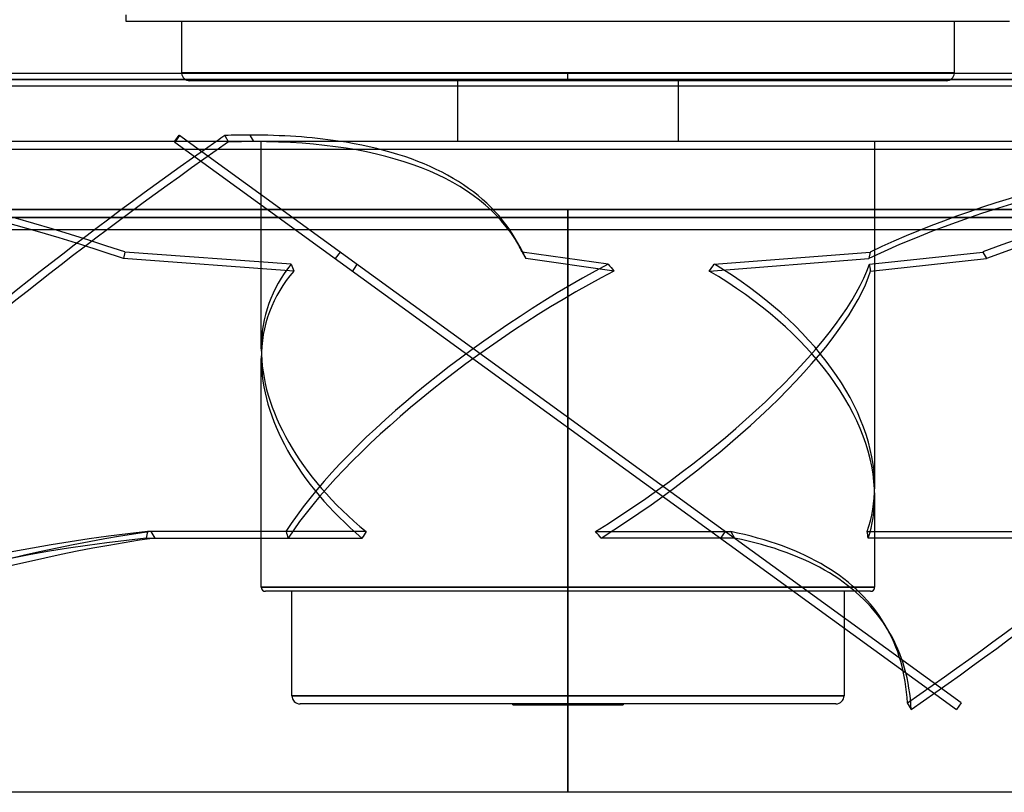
# Model space of a CAD drawing. Header units: millimetres. Extents: x -215 to 215, y -81 to 97.
# Tile 28 of 85: x -68 to 54, y -81 to 15. Entities that reach past the tile are written whole.
import ezdxf

# ---------------------------------------------------------------- set-up
doc = ezdxf.new("R2010")
doc.units = ezdxf.units.MM
doc.layers.add('MAIN-1', color=7, linetype='Continuous')
doc.layers.add('MAIN-2', color=7, linetype='Continuous')

msp = doc.modelspace()

# ---------------------------------------------------------------- linework, layer by layer
at = {"layer": 'MAIN-1'}
for p, q in [((-54.9, 14.88), (-54.9, 15.69)), ((54.9, 14.88), (-54.9, 14.88)), ((-48.04, 14.88), (-48.04, 8.5)), ((48.04, 8.5), (48.04, 14.88)), ((116.05, 7.66), (-116.05, 7.66)), ((115.34, 8.42), (-115.34, 8.42)), ((-48.04, 8.5), (0, 8.5)), ((0, 8.5), (0, 8.42)), ((0, 8.5), (48.04, 8.5)), ((-115.34, 6.89), (115.34, 6.89)), ((-13.72, 6.89), (-13.72, 0)), ((13.72, 0), (13.72, 6.89)), ((-195, 0), (195, 0)), ((-48.89, 0), (-48.35, 0.75)), ((-48.28, 0.69), (-48.78, 0)), ((-48.28, 0.69), (-48.35, 0.75)), ((-47.32, 0), (-48.28, 0.69)), ((-195, -11), (195, -11)), ((0, -11), (0, -81)), ((0, -81), (-153.5, -81)), ((153.5, -81), (0, -81))]:
    msp.add_line(p, q, dxfattribs=at)
for centre, start, end in [((-47.04, 8.5), 180, 184.6604), ((47.04, 8.5), 355.3396, 0)]:
    msp.add_arc(centre, 1, start, end, dxfattribs=at)
for centre, major_axis, start_param, end_param in [((26.65, -34.6), (-167.49, -98.45), -1.353566, -1.347186), ((-143.31, -92.48), (-136.73, -80.37), -2.610203, -2.576986), ((-143.31, -92.48), (-136.73, -80.37), -2.736713, -2.610203)]:
    msp.add_ellipse(centre, major_axis=major_axis, ratio=0.345492, start_param=start_param, end_param=end_param, dxfattribs=at)
at = {"layer": 'MAIN-2'}
for p, q in [((-116.05, 7.66), (116.05, 7.66)), ((115.05, 7.66), (-115.05, 7.66)), ((-115.05, 7.66), (115.05, 7.66)), ((0, 8.5), (-48.04, 8.5)), ((0, 7.5), (-47.04, 7.5)), ((-13.72, 7.5), (-13.72, 6.89)), ((0, 7.5), (0, 8.5)), ((48.04, 8.5), (0, 8.5)), ((0, 7.5), (0, 8.42)), ((47.04, 7.5), (0, 7.5)), ((13.72, 6.89), (13.72, 7.5)), ((-42.66, 0.69), (-42.18, -0.12)), ((-39.03, -0.06), (-39.51, 0.75)), ((-38.12, -25.82), (-38.12, 0)), ((-194, -1), (194, -1)), ((-48.94, -0.06), (-48.89, 0)), ((-48.87, -0.12), (-48.94, -0.06)), ((-48.78, 0), (-48.87, -0.12)), ((-48.87, -0.12), (48.28, -70.69)), ((48.87, -69.88), (-47.32, 0)), ((38.12, 0), (38.12, -42.94)), ((0, -8.5), (-152.5, -8.5)), ((-152.5, -8.5), (0, -8.5)), ((0, -81), (0, -8.5)), ((0, -8.5), (0, -81)), ((0, -8.5), (152.5, -8.5)), ((152.5, -8.5), (0, -8.5)), ((0, -9.5), (-153.5, -9.5)), ((-153.5, -9.5), (0, -9.5)), ((0, -9.5), (0, -11)), ((0, -81), (0, -9.5)), ((0, -9.5), (153.5, -9.5)), ((153.5, -9.5), (0, -9.5)), ((-6.11, -12.92), (-6.58, -12.11)), ((-55.07, -13.8), (-55.25, -14.6)), ((-34.08, -16.16), (-55.25, -14.6)), ((-34.41, -15.31), (-55.07, -13.8)), ((-28.33, -13.8), (-28.92, -14.6)), ((4.98, -15.31), (-5.7, -13.8)), ((-5.7, -13.8), (-5.23, -14.6)), ((5.72, -16.16), (-5.23, -14.6)), ((17.53, -16.16), (37.38, -14.6)), ((18.19, -15.31), (37.56, -13.8)), ((37.56, -13.8), (37.38, -14.6)), ((37.49, -15.31), (51.55, -13.8)), ((37.62, -16.16), (52.02, -14.6)), ((51.55, -13.8), (52.02, -14.6)), ((-38.12, -55.5), (-38.12, -27.06)), ((38.12, -44.18), (38.12, -55.5)), ((-52.27, -48.58), (-52.45, -49.39)), ((-25.1, -48.58), (-52.27, -48.58)), ((-35.05, -48.58), (-51.84, -48.58)), ((-51.84, -48.58), (-51.37, -49.39)), ((3.43, -48.58), (20.23, -48.58)), ((19.54, -48.58), (18.95, -49.39)), ((19.54, -48.58), (19.54, -48.58)), ((20.23, -48.58), (20.7, -49.39)), ((37.17, -48.58), (64.34, -48.58)), ((-52.45, -49.39), (-25.6, -49.39)), ((-51.37, -49.39), (-34.78, -49.39)), ((20.7, -49.39), (4.11, -49.39)), ((18.95, -49.39), (18.95, -49.39)), ((64.16, -49.39), (37.32, -49.39)), ((0, -55.5), (-38.12, -55.5)), ((-38.12, -55.5), (0, -55.5)), ((0, -56), (-37.62, -56)), ((-34.31, -69), (-34.31, -56)), ((38.12, -55.5), (0, -55.5)), ((0, -56), (0, -55.5)), ((0, -56), (0, -55.5)), ((0, -55.5), (38.12, -55.5)), ((37.62, -56), (0, -56)), ((34.31, -56), (34.31, -69)), ((39.9, -61.01), (39.43, -60.2)), ((0, -69), (-34.31, -69)), ((-34.31, -69), (0, -69)), ((0, -70), (0, -69)), ((0, -70), (0, -69)), ((34.31, -69), (0, -69)), ((0, -69), (34.31, -69)), ((0, -70), (-33.31, -70)), ((-6.86, -70.1), (-6.86, -70)), ((-6.86, -70.1), (6.86, -70.1)), ((33.31, -70), (0, -70)), ((6.86, -70), (6.86, -70.1)), ((42.18, -69.88), (42.66, -70.69)), ((48.87, -69.88), (48.28, -70.69))]:
    msp.add_line(p, q, dxfattribs=at)
for centre, radius, start, end in [((-47.04, 8.5), 1, 184.6604, 270.0001), ((47.04, 8.5), 1, 269.9999, 355.3396), ((-37.62, -55.5), 0.5, 180, 270), ((37.62, -55.5), 0.5, 270, 0), ((-33.31, -69), 1, 180, 270), ((33.31, -69), 1, 270, 0)]:
    msp.add_arc(centre, radius, start, end, dxfattribs=at)
for centre, major_axis, ratio, start_param, end_param in [((-102.5, -92.48), (-154.75, 34.74), 0.559017, -1.754945, -1.274497), ((-27.13, -34.6), (-167.49, -98.45), 0.345492, 1.788027, 2.416345), ((13.93, -92.48), (-136.73, -80.37), 0.345492, -2.610203, -2.04415), ((-102.68, -93.29), (154.75, -34.74), 0.559017, 1.386648, 1.952701), ((26.65, -34.6), (-167.49, -98.45), 0.345492, -1.347186, -0.725247), ((27.13, -35.4), (167.49, 98.45), 0.345492, 1.788027, 2.416345), ((-142.84, -93.29), (136.73, 80.37), 0.345492, 0.53139, 0.564607), ((-142.84, -93.29), (136.73, 80.37), 0.345492, 0.000106, 0.53139), ((-143.31, -92.48), (-136.73, -80.37), 0.345492, -3.141486, -2.736713), ((151.74, -93.29), (154.75, -34.74), 0.559017, 1.952701, 2.518754), ((151.92, -92.48), (-154.75, 34.74), 0.559017, -1.062381, -0.622838), ((-26.65, -35.4), (167.49, 98.45), 0.345492, -1.353566, -0.725247), ((14.41, -93.29), (136.73, 80.37), 0.345492, 0.53139, 1.097443), ((-143.31, -92.48), (-136.73, -80.37), 0.345492, 3.106929, 3.141699), ((-142.84, -93.29), (136.73, 80.37), 0.345492, -0.034664, 0.000106), ((0, -34.38), (36.96, -14.77), 0.634095, 2.944668, 3.389752), ((0, -34.38), (37.34, 25.24), 0.305615, 1.236138, 2.533516), ((0, 15.03), (12, 52.42), 0.69025, 2.336159, 2.355733), ((0, 15.03), (37.94, 53.01), 0.071462, 2.23052, 2.250094), ((0, -34.38), (37.34, 25.24), 0.305615, -1.684346, -0.386968), ((0, 15.03), (36.18, -52.42), 0.229289, -1.119119, -1.099546), ((0, 15.03), (25.55, 51.16), 0.553182, -1.929489, -1.909915), ((0, -34.38), (36.96, -14.77), 0.634095, 0.24816, 1.321562), ((0, 15.03), (32.66, -51.59), 0.381266, 0.705793, 0.725367), ((0, -35.62), (36.96, -14.77), 0.634095, 2.925094, 3.389752), ((0, -35.62), (37.34, 25.24), 0.305615, 1.216564, 2.515656), ((0, -35.62), (37.34, 25.24), 0.305615, -1.666485, -0.367394), ((0, -35.62), (36.96, -14.77), 0.634095, 0.24816, 1.341136), ((0, -34.38), (36.96, -14.77), 0.634095, -2.893433, -2.041139), ((0, -35.62), (36.96, -14.77), 0.634095, -2.893433, -2.059), ((0, -34.38), (36.96, -14.77), 0.634095, 0.024184, 0.24816), ((0, -35.62), (36.96, -14.77), 0.634095, 0.042045, 0.24816), ((-139.18, -140.57), (-136.73, -80.37), 0.345492, -2.447579, -1.900047), ((11.28, -140.57), (-154.75, 34.74), 0.559017, -1.026268, -0.478736), ((0, -75.47), (34.74, -51.39), 0.305615, -2.312664, -2.294804), ((0, -75.47), (20.33, 50.87), 0.634095, 1.280821, 1.298682), ((0, -75.47), (34.74, -51.39), 0.305615, 1.887337, 1.905198), ((-97.3, -140.57), (-136.73, -80.37), 0.345492, 3.14159, 3.510358), ((0, -75.47), (20.33, 50.87), 0.634095, -0.802363, -0.784502), ((-138.71, -141.38), (-136.73, -80.37), 0.345492, -2.447579, -1.900047), ((11.1, -141.38), (-154.75, 34.74), 0.559017, -1.026268, -0.478736), ((-96.83, -141.38), (-136.73, -80.37), 0.345492, 3.14159, 3.510358), ((-97.3, -140.57), (-136.73, -80.37), 0.345492, 2.962826, 3.14159), ((-96.83, -141.38), (-136.73, -80.37), 0.345492, 2.962826, 3.14159)]:
    msp.add_ellipse(centre, major_axis=major_axis, ratio=ratio, start_param=start_param, end_param=end_param, dxfattribs=at)

doc.saveas('drawing.dxf')
